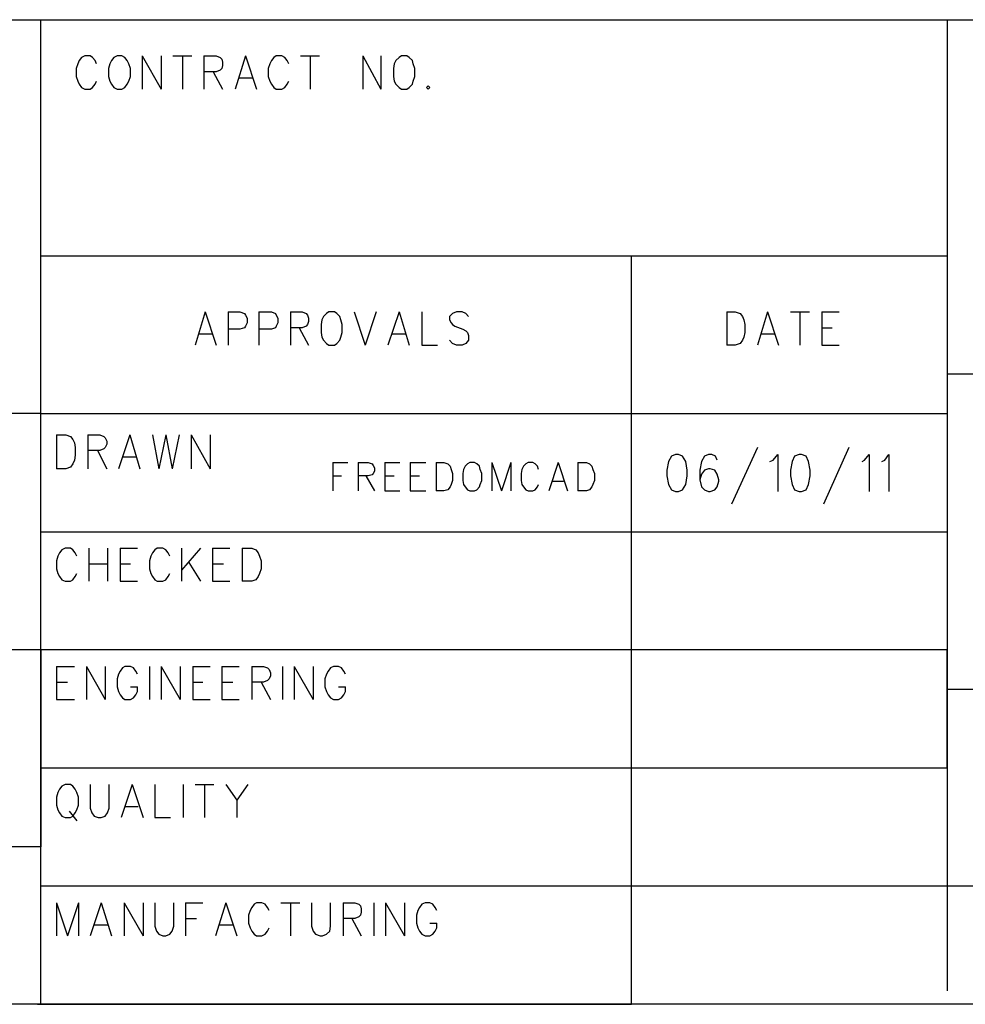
# Model space of a CAD drawing. Extents: x 11.9 to 28.1, y 10.8 to 21.2.
# Tile 3 of 10: x 24.4 to 25.6, y 10.8 to 12. Entities that reach past the tile are written whole.
import ezdxf

# ---------------------------------------------------------------- set-up
doc = ezdxf.new("R2010")
doc.units = 0
doc.layers.add('ASSYDWGBOT_pho', color=1, linetype='CONTINUOUS')

msp = doc.modelspace()

# ---------------------------------------------------------------- linework, layer by layer
at = {"layer": 'ASSYDWGBOT_pho'}
for points in [[(23.389, 12.049), (28.093, 12.049)], [(24.442, 10.799), (24.442, 12.049)], [(25.593, 12.049), (25.593, 10.816)], [(24.494, 12.001), (24.491, 11.997)], [(24.498, 12.003), (24.494, 12.001)], [(24.505, 12.003), (24.498, 12.003)], [(24.508, 12.001), (24.505, 12.003)], [(24.511, 11.997), (24.508, 12.001)], [(24.535, 12.001), (24.532, 11.997)], [(24.539, 12.003), (24.535, 12.001)], [(24.545, 12.003), (24.539, 12.003)], [(24.549, 12.001), (24.545, 12.003)], [(24.552, 11.997), (24.549, 12.001)], [(24.571, 12.003), (24.571, 11.961)], [(24.571, 12.003), (24.595, 11.961)], [(24.595, 12.003), (24.595, 11.961)], [(24.61, 12.003), (24.634, 12.003)], [(24.622, 12.003), (24.622, 11.961)], [(24.649, 12.003), (24.649, 11.961)], [(24.649, 12.003), (24.665, 12.003)], [(24.665, 12.003), (24.67, 12.001)], [(24.67, 12.001), (24.672, 11.999)], [(24.702, 12.003), (24.689, 11.961)], [(24.702, 12.003), (24.716, 11.961)], [(24.738, 12.001), (24.735, 11.997)], [(24.741, 12.003), (24.738, 12.001)], [(24.748, 12.003), (24.741, 12.003)], [(24.752, 12.001), (24.748, 12.003)], [(24.755, 11.997), (24.752, 12.001)], [(24.772, 12.003), (24.796, 12.003)], [(24.784, 12.003), (24.784, 11.961)], [(24.851, 12.003), (24.851, 11.961)], [(24.851, 12.003), (24.874, 11.961)], [(24.874, 12.003), (24.874, 11.961)], [(24.897, 12.001), (24.893, 11.997)], [(24.9, 12.003), (24.897, 12.001)], [(24.907, 12.003), (24.9, 12.003)], [(24.91, 12.001), (24.907, 12.003)], [(24.914, 11.997), (24.91, 12.001)], [(24.489, 11.993), (24.487, 11.987)], [(24.491, 11.997), (24.489, 11.993)], [(24.513, 11.993), (24.511, 11.997)], [(24.53, 11.993), (24.528, 11.987)], [(24.532, 11.997), (24.53, 11.993)], [(24.554, 11.993), (24.552, 11.997)], [(24.556, 11.987), (24.554, 11.993)], [(24.672, 11.999), (24.673, 11.995)], [(24.673, 11.991), (24.672, 11.987)], [(24.673, 11.995), (24.673, 11.991)], [(24.733, 11.993), (24.731, 11.987)], [(24.735, 11.997), (24.733, 11.993)], [(24.757, 11.993), (24.755, 11.997)], [(24.891, 11.993), (24.89, 11.987)], [(24.893, 11.997), (24.891, 11.993)], [(24.915, 11.993), (24.914, 11.997)], [(24.917, 11.987), (24.915, 11.993)], [(24.487, 11.987), (24.487, 11.977)], [(24.487, 11.977), (24.489, 11.971)], [(24.528, 11.987), (24.528, 11.977)], [(24.528, 11.977), (24.53, 11.971)], [(24.554, 11.971), (24.556, 11.977)], [(24.556, 11.977), (24.556, 11.987)], [(24.665, 11.983), (24.649, 11.983)], [(24.661, 11.983), (24.673, 11.961)], [(24.67, 11.985), (24.665, 11.983)], [(24.672, 11.987), (24.67, 11.985)], [(24.731, 11.987), (24.731, 11.977)], [(24.731, 11.977), (24.733, 11.971)], [(24.89, 11.987), (24.89, 11.977)], [(24.89, 11.977), (24.891, 11.971)], [(24.915, 11.971), (24.917, 11.977)], [(24.917, 11.977), (24.917, 11.987)], [(24.489, 11.971), (24.491, 11.967)], [(24.491, 11.967), (24.494, 11.963)], [(24.494, 11.963), (24.498, 11.961)], [(24.505, 11.961), (24.508, 11.963)], [(24.508, 11.963), (24.511, 11.967)], [(24.511, 11.967), (24.513, 11.971)], [(24.53, 11.971), (24.532, 11.967)], [(24.532, 11.967), (24.535, 11.963)], [(24.535, 11.963), (24.539, 11.961)], [(24.545, 11.961), (24.549, 11.963)], [(24.549, 11.963), (24.552, 11.967)], [(24.552, 11.967), (24.554, 11.971)], [(24.694, 11.975), (24.711, 11.975)], [(24.733, 11.971), (24.735, 11.967)], [(24.735, 11.967), (24.738, 11.963)], [(24.738, 11.963), (24.741, 11.961)], [(24.748, 11.961), (24.752, 11.963)], [(24.752, 11.963), (24.755, 11.967)], [(24.755, 11.967), (24.757, 11.971)], [(24.891, 11.971), (24.893, 11.967)], [(24.893, 11.967), (24.897, 11.963)], [(24.897, 11.963), (24.9, 11.961)], [(24.907, 11.961), (24.91, 11.963)], [(24.91, 11.963), (24.914, 11.967)], [(24.914, 11.967), (24.915, 11.971)], [(24.934, 11.965), (24.932, 11.963)], [(24.932, 11.963), (24.934, 11.961)], [(24.936, 11.963), (24.934, 11.965)], [(24.934, 11.961), (24.936, 11.963)], [(24.498, 11.961), (24.505, 11.961)], [(24.539, 11.961), (24.545, 11.961)], [(24.741, 11.961), (24.748, 11.961)], [(24.9, 11.961), (24.907, 11.961)], [(24.442, 11.749), (25.593, 11.749)], [(25.192, 10.799), (25.192, 11.749)], [(24.651, 11.678), (24.638, 11.636)], [(24.651, 11.678), (24.665, 11.636)], [(24.68, 11.678), (24.68, 11.636)], [(24.68, 11.678), (24.695, 11.678)], [(24.695, 11.678), (24.701, 11.676)], [(24.701, 11.676), (24.702, 11.674)], [(24.719, 11.678), (24.719, 11.636)], [(24.719, 11.678), (24.735, 11.678)], [(24.735, 11.678), (24.74, 11.676)], [(24.74, 11.676), (24.741, 11.674)], [(24.759, 11.678), (24.759, 11.636)], [(24.759, 11.678), (24.774, 11.678)], [(24.774, 11.678), (24.779, 11.676)], [(24.779, 11.676), (24.781, 11.674)], [(24.805, 11.676), (24.801, 11.672)], [(24.808, 11.678), (24.805, 11.676)], [(24.815, 11.678), (24.808, 11.678)], [(24.818, 11.676), (24.815, 11.678)], [(24.822, 11.672), (24.818, 11.676)], [(24.84, 11.678), (24.854, 11.636)], [(24.868, 11.678), (24.854, 11.636)], [(24.897, 11.678), (24.883, 11.636)], [(24.897, 11.678), (24.91, 11.636)], [(24.926, 11.678), (24.926, 11.636)], [(24.965, 11.676), (24.961, 11.672)], [(24.97, 11.678), (24.965, 11.676)], [(24.977, 11.678), (24.97, 11.678)], [(24.982, 11.676), (24.977, 11.678)], [(24.985, 11.672), (24.982, 11.676)], [(25.313, 11.678), (25.313, 11.636)], [(25.313, 11.678), (25.324, 11.678)], [(25.324, 11.678), (25.33, 11.676)], [(25.33, 11.676), (25.333, 11.672)], [(25.365, 11.678), (25.352, 11.636)], [(25.365, 11.678), (25.379, 11.636)], [(25.394, 11.678), (25.418, 11.678)], [(25.406, 11.678), (25.406, 11.636)], [(25.434, 11.678), (25.434, 11.636)], [(25.434, 11.678), (25.456, 11.678)], [(24.702, 11.674), (24.704, 11.67)], [(24.704, 11.664), (24.702, 11.66)], [(24.704, 11.67), (24.704, 11.664)], [(24.741, 11.674), (24.743, 11.67)], [(24.743, 11.664), (24.741, 11.66)], [(24.743, 11.67), (24.743, 11.664)], [(24.781, 11.674), (24.782, 11.67)], [(24.782, 11.666), (24.781, 11.662)], [(24.782, 11.67), (24.782, 11.666)], [(24.799, 11.668), (24.798, 11.662)], [(24.801, 11.672), (24.799, 11.668)], [(24.823, 11.668), (24.822, 11.672)], [(24.825, 11.662), (24.823, 11.668)], [(24.961, 11.672), (24.961, 11.668)], [(24.961, 11.668), (24.963, 11.664)], [(24.963, 11.664), (24.965, 11.662)], [(25.333, 11.672), (25.335, 11.668)], [(25.335, 11.668), (25.336, 11.662)], [(24.643, 11.65), (24.66, 11.65)], [(24.695, 11.656), (24.68, 11.656)], [(24.701, 11.658), (24.695, 11.656)], [(24.702, 11.66), (24.701, 11.658)], [(24.735, 11.656), (24.719, 11.656)], [(24.74, 11.658), (24.735, 11.656)], [(24.741, 11.66), (24.74, 11.658)], [(24.774, 11.658), (24.759, 11.658)], [(24.77, 11.658), (24.782, 11.636)], [(24.779, 11.66), (24.774, 11.658)], [(24.781, 11.662), (24.779, 11.66)], [(24.798, 11.662), (24.798, 11.652)], [(24.798, 11.652), (24.799, 11.646)], [(24.823, 11.646), (24.825, 11.652)], [(24.825, 11.652), (24.825, 11.662)], [(24.888, 11.65), (24.905, 11.65)], [(24.965, 11.662), (24.968, 11.66)], [(24.968, 11.66), (24.978, 11.656)], [(24.978, 11.656), (24.982, 11.654)], [(24.982, 11.654), (24.984, 11.652)], [(24.984, 11.652), (24.985, 11.648)], [(25.336, 11.652), (25.335, 11.646)], [(25.336, 11.662), (25.336, 11.652)], [(25.357, 11.65), (25.374, 11.65)], [(25.434, 11.658), (25.447, 11.658)], [(24.799, 11.646), (24.801, 11.642)], [(24.801, 11.642), (24.805, 11.638)], [(24.805, 11.638), (24.808, 11.636)], [(24.815, 11.636), (24.818, 11.638)], [(24.818, 11.638), (24.822, 11.642)], [(24.822, 11.642), (24.823, 11.646)], [(24.965, 11.638), (24.961, 11.642)], [(24.97, 11.636), (24.965, 11.638)], [(24.982, 11.638), (24.977, 11.636)], [(24.985, 11.642), (24.982, 11.638)], [(24.985, 11.648), (24.985, 11.642)], [(25.33, 11.638), (25.324, 11.636)], [(25.333, 11.642), (25.33, 11.638)], [(25.335, 11.646), (25.333, 11.642)], [(24.808, 11.636), (24.815, 11.636)], [(24.926, 11.636), (24.946, 11.636)], [(24.977, 11.636), (24.97, 11.636)], [(25.324, 11.636), (25.313, 11.636)], [(25.434, 11.636), (25.456, 11.636)], [(28.088, 11.599), (25.593, 11.599)], [(25.593, 11.599), (25.593, 11.199)], [(24.442, 11.549), (23.392, 11.549)], [(24.442, 11.549), (25.593, 11.549)], [(24.462, 11.522), (24.462, 11.479)], [(24.462, 11.522), (24.474, 11.522)], [(24.474, 11.522), (24.48, 11.52)], [(24.48, 11.52), (24.483, 11.516)], [(24.483, 11.516), (24.485, 11.512)], [(24.502, 11.522), (24.502, 11.479)], [(24.502, 11.522), (24.517, 11.522)], [(24.517, 11.522), (24.522, 11.52)], [(24.522, 11.52), (24.524, 11.518)], [(24.524, 11.518), (24.526, 11.514)], [(24.526, 11.514), (24.526, 11.51)], [(24.555, 11.522), (24.541, 11.479)], [(24.555, 11.522), (24.568, 11.479)], [(24.584, 11.522), (24.592, 11.479)], [(24.601, 11.522), (24.592, 11.479)], [(24.601, 11.522), (24.609, 11.479)], [(24.618, 11.522), (24.609, 11.479)], [(24.633, 11.522), (24.633, 11.479)], [(24.633, 11.522), (24.657, 11.479)], [(24.657, 11.522), (24.657, 11.479)], [(24.485, 11.512), (24.486, 11.506)], [(24.486, 11.506), (24.486, 11.496)], [(24.517, 11.502), (24.502, 11.502)], [(24.514, 11.502), (24.526, 11.479)], [(24.522, 11.504), (24.517, 11.502)], [(24.524, 11.506), (24.522, 11.504)], [(24.526, 11.51), (24.524, 11.506)], [(25.352, 11.506), (25.319, 11.434)], [(25.468, 11.506), (25.436, 11.434)], [(24.485, 11.49), (24.483, 11.485)], [(24.486, 11.496), (24.485, 11.49)], [(24.546, 11.494), (24.563, 11.494)], [(25.239, 11.488), (25.237, 11.477)], [(25.243, 11.495), (25.239, 11.488)], [(25.248, 11.497), (25.243, 11.495)], [(25.252, 11.497), (25.248, 11.497)], [(25.257, 11.495), (25.252, 11.497)], [(25.261, 11.488), (25.257, 11.495)], [(25.263, 11.477), (25.261, 11.488)], [(25.281, 11.488), (25.279, 11.477)], [(25.285, 11.495), (25.281, 11.488)], [(25.29, 11.497), (25.285, 11.495)], [(25.294, 11.497), (25.29, 11.497)], [(25.299, 11.495), (25.294, 11.497)], [(25.301, 11.49), (25.299, 11.495)], [(25.368, 11.488), (25.372, 11.49)], [(25.372, 11.49), (25.378, 11.497)], [(25.378, 11.497), (25.378, 11.45)], [(25.396, 11.488), (25.394, 11.477)], [(25.399, 11.495), (25.396, 11.488)], [(25.405, 11.497), (25.399, 11.495)], [(25.408, 11.497), (25.405, 11.497)], [(25.414, 11.495), (25.408, 11.497)], [(25.417, 11.488), (25.414, 11.495)], [(25.419, 11.477), (25.417, 11.488)], [(25.485, 11.488), (25.488, 11.49)], [(25.488, 11.49), (25.494, 11.497)], [(25.494, 11.497), (25.494, 11.45)], [(25.51, 11.488), (25.514, 11.49)], [(25.514, 11.49), (25.519, 11.497)], [(25.519, 11.497), (25.519, 11.45)], [(24.474, 11.479), (24.462, 11.479)], [(24.48, 11.481), (24.474, 11.479)], [(24.483, 11.485), (24.48, 11.481)], [(24.813, 11.487), (24.813, 11.451)], [(24.813, 11.487), (24.832, 11.487)], [(24.845, 11.487), (24.845, 11.451)], [(24.845, 11.487), (24.858, 11.487)], [(24.858, 11.487), (24.863, 11.485)], [(24.863, 11.485), (24.864, 11.483)], [(24.864, 11.483), (24.866, 11.48)], [(24.866, 11.476), (24.864, 11.473)], [(24.866, 11.48), (24.866, 11.476)], [(24.879, 11.487), (24.879, 11.451)], [(24.879, 11.487), (24.898, 11.487)], [(24.911, 11.487), (24.911, 11.451)], [(24.911, 11.487), (24.931, 11.487)], [(24.944, 11.487), (24.944, 11.451)], [(24.944, 11.487), (24.954, 11.487)], [(24.954, 11.487), (24.959, 11.485)], [(24.959, 11.485), (24.962, 11.482)], [(24.962, 11.482), (24.963, 11.478)], [(24.963, 11.478), (24.965, 11.473)], [(24.979, 11.478), (24.978, 11.473)], [(24.981, 11.482), (24.979, 11.478)], [(24.984, 11.485), (24.981, 11.482)], [(24.987, 11.487), (24.984, 11.485)], [(24.993, 11.487), (24.987, 11.487)], [(24.996, 11.485), (24.993, 11.487)], [(24.999, 11.482), (24.996, 11.485)], [(25, 11.478), (24.999, 11.482)], [(25.002, 11.473), (25, 11.478)], [(25.015, 11.487), (25.015, 11.451)], [(25.015, 11.487), (25.027, 11.451)], [(25.039, 11.487), (25.027, 11.451)], [(25.039, 11.487), (25.039, 11.451)], [(25.053, 11.478), (25.052, 11.473)], [(25.055, 11.482), (25.053, 11.478)], [(25.058, 11.485), (25.055, 11.482)], [(25.061, 11.487), (25.058, 11.485)], [(25.067, 11.487), (25.061, 11.487)], [(25.07, 11.485), (25.067, 11.487)], [(25.073, 11.482), (25.07, 11.485)], [(25.074, 11.478), (25.073, 11.482)], [(25.099, 11.487), (25.087, 11.451)], [(25.099, 11.487), (25.111, 11.451)], [(25.124, 11.487), (25.124, 11.451)], [(25.124, 11.487), (25.135, 11.487)], [(25.135, 11.487), (25.139, 11.485)], [(25.139, 11.485), (25.142, 11.482)], [(25.142, 11.482), (25.143, 11.478)], [(25.143, 11.478), (25.145, 11.473)], [(25.237, 11.477), (25.237, 11.47)], [(25.263, 11.47), (25.263, 11.477)], [(25.279, 11.477), (25.279, 11.465)], [(25.285, 11.477), (25.281, 11.472)], [(25.29, 11.479), (25.285, 11.477)], [(25.292, 11.479), (25.29, 11.479)], [(25.298, 11.477), (25.292, 11.479)], [(25.301, 11.472), (25.298, 11.477)], [(25.394, 11.477), (25.394, 11.47)], [(25.419, 11.47), (25.419, 11.477)], [(24.813, 11.47), (24.824, 11.47)], [(24.858, 11.47), (24.845, 11.47)], [(24.855, 11.47), (24.866, 11.451)], [(24.863, 11.471), (24.858, 11.47)], [(24.864, 11.473), (24.863, 11.471)], [(24.879, 11.47), (24.891, 11.47)], [(24.911, 11.47), (24.923, 11.47)], [(24.965, 11.464), (24.963, 11.459)], [(24.965, 11.473), (24.965, 11.464)], [(24.978, 11.473), (24.978, 11.464)], [(24.978, 11.464), (24.979, 11.459)], [(25, 11.459), (25.002, 11.464)], [(25.002, 11.464), (25.002, 11.473)], [(25.052, 11.473), (25.052, 11.464)], [(25.052, 11.464), (25.053, 11.459)], [(25.092, 11.463), (25.106, 11.463)], [(25.145, 11.464), (25.143, 11.459)], [(25.145, 11.473), (25.145, 11.464)], [(25.237, 11.47), (25.239, 11.459)], [(25.261, 11.459), (25.263, 11.47)], [(25.281, 11.472), (25.279, 11.465)], [(25.279, 11.465), (25.281, 11.456)], [(25.303, 11.465), (25.301, 11.472)], [(25.301, 11.456), (25.303, 11.463)], [(25.303, 11.463), (25.303, 11.465)], [(25.394, 11.47), (25.396, 11.459)], [(25.417, 11.459), (25.419, 11.47)], [(24.879, 11.451), (24.898, 11.451)], [(24.911, 11.451), (24.931, 11.451)], [(24.954, 11.451), (24.944, 11.451)], [(24.959, 11.452), (24.954, 11.451)], [(24.962, 11.456), (24.959, 11.452)], [(24.963, 11.459), (24.962, 11.456)], [(24.979, 11.459), (24.981, 11.456)], [(24.981, 11.456), (24.984, 11.452)], [(24.984, 11.452), (24.987, 11.451)], [(24.987, 11.451), (24.993, 11.451)], [(24.993, 11.451), (24.996, 11.452)], [(24.996, 11.452), (24.999, 11.456)], [(24.999, 11.456), (25, 11.459)], [(25.053, 11.459), (25.055, 11.456)], [(25.055, 11.456), (25.058, 11.452)], [(25.058, 11.452), (25.061, 11.451)], [(25.061, 11.451), (25.067, 11.451)], [(25.067, 11.451), (25.07, 11.452)], [(25.07, 11.452), (25.073, 11.456)], [(25.073, 11.456), (25.074, 11.459)], [(25.135, 11.451), (25.124, 11.451)], [(25.139, 11.452), (25.135, 11.451)], [(25.142, 11.456), (25.139, 11.452)], [(25.143, 11.459), (25.142, 11.456)], [(25.239, 11.459), (25.243, 11.452)], [(25.243, 11.452), (25.248, 11.45)], [(25.252, 11.45), (25.257, 11.452)], [(25.257, 11.452), (25.261, 11.459)], [(25.281, 11.456), (25.285, 11.452)], [(25.285, 11.452), (25.29, 11.45)], [(25.292, 11.45), (25.298, 11.452)], [(25.298, 11.452), (25.301, 11.456)], [(25.396, 11.459), (25.399, 11.452)], [(25.399, 11.452), (25.405, 11.45)], [(25.408, 11.45), (25.414, 11.452)], [(25.414, 11.452), (25.417, 11.459)], [(25.248, 11.45), (25.252, 11.45)], [(25.29, 11.45), (25.292, 11.45)], [(25.405, 11.45), (25.408, 11.45)], [(24.442, 11.399), (25.593, 11.399)], [(24.469, 11.376), (24.466, 11.372)], [(24.473, 11.378), (24.469, 11.376)], [(24.48, 11.378), (24.473, 11.378)], [(24.483, 11.376), (24.48, 11.378)], [(24.486, 11.372), (24.483, 11.376)], [(24.503, 11.378), (24.503, 11.336)], [(24.527, 11.378), (24.527, 11.336)], [(24.543, 11.378), (24.543, 11.336)], [(24.543, 11.378), (24.565, 11.378)], [(24.587, 11.376), (24.584, 11.372)], [(24.59, 11.378), (24.587, 11.376)], [(24.597, 11.378), (24.59, 11.378)], [(24.601, 11.376), (24.597, 11.378)], [(24.604, 11.372), (24.601, 11.376)], [(24.621, 11.378), (24.621, 11.336)], [(24.645, 11.378), (24.621, 11.35)], [(24.66, 11.378), (24.66, 11.336)], [(24.66, 11.378), (24.682, 11.378)], [(24.698, 11.378), (24.698, 11.336)], [(24.698, 11.378), (24.71, 11.378)], [(24.71, 11.378), (24.715, 11.376)], [(24.715, 11.376), (24.718, 11.372)], [(24.464, 11.368), (24.462, 11.362)], [(24.466, 11.372), (24.464, 11.368)], [(24.488, 11.368), (24.486, 11.372)], [(24.582, 11.368), (24.58, 11.362)], [(24.584, 11.372), (24.582, 11.368)], [(24.606, 11.368), (24.604, 11.372)], [(24.718, 11.372), (24.72, 11.368)], [(24.72, 11.368), (24.722, 11.362)], [(24.462, 11.362), (24.462, 11.352)], [(24.462, 11.352), (24.464, 11.346)], [(24.503, 11.358), (24.527, 11.358)], [(24.543, 11.358), (24.556, 11.358)], [(24.58, 11.362), (24.58, 11.352)], [(24.58, 11.352), (24.582, 11.346)], [(24.63, 11.36), (24.645, 11.336)], [(24.66, 11.358), (24.674, 11.358)], [(24.722, 11.352), (24.72, 11.346)], [(24.722, 11.362), (24.722, 11.352)], [(24.464, 11.346), (24.466, 11.342)], [(24.466, 11.342), (24.469, 11.338)], [(24.469, 11.338), (24.473, 11.336)], [(24.48, 11.336), (24.483, 11.338)], [(24.483, 11.338), (24.486, 11.342)], [(24.486, 11.342), (24.488, 11.346)], [(24.582, 11.346), (24.584, 11.342)], [(24.584, 11.342), (24.587, 11.338)], [(24.587, 11.338), (24.59, 11.336)], [(24.597, 11.336), (24.601, 11.338)], [(24.601, 11.338), (24.604, 11.342)], [(24.604, 11.342), (24.606, 11.346)], [(24.715, 11.338), (24.71, 11.336)], [(24.718, 11.342), (24.715, 11.338)], [(24.72, 11.346), (24.718, 11.342)], [(24.473, 11.336), (24.48, 11.336)], [(24.543, 11.336), (24.565, 11.336)], [(24.59, 11.336), (24.597, 11.336)], [(24.66, 11.336), (24.682, 11.336)], [(24.71, 11.336), (24.698, 11.336)], [(24.442, 11.249), (23.392, 11.249)], [(25.593, 11.249), (24.442, 11.249)], [(24.442, 11.249), (24.442, 10.999)], [(25.593, 11.099), (25.593, 11.249)], [(24.462, 11.228), (24.462, 11.186)], [(24.462, 11.228), (24.485, 11.228)], [(24.5, 11.228), (24.5, 11.186)], [(24.5, 11.228), (24.524, 11.186)], [(24.524, 11.228), (24.524, 11.186)], [(24.546, 11.226), (24.543, 11.222)], [(24.549, 11.228), (24.546, 11.226)], [(24.556, 11.228), (24.549, 11.228)], [(24.56, 11.226), (24.556, 11.228)], [(24.563, 11.222), (24.56, 11.226)], [(24.58, 11.228), (24.58, 11.186)], [(24.595, 11.228), (24.595, 11.186)], [(24.595, 11.228), (24.619, 11.186)], [(24.619, 11.228), (24.619, 11.186)], [(24.635, 11.228), (24.635, 11.186)], [(24.635, 11.228), (24.657, 11.228)], [(24.672, 11.228), (24.672, 11.186)], [(24.672, 11.228), (24.694, 11.228)], [(24.71, 11.228), (24.71, 11.186)], [(24.71, 11.228), (24.725, 11.228)], [(24.725, 11.228), (24.73, 11.226)], [(24.73, 11.226), (24.732, 11.224)], [(24.749, 11.228), (24.749, 11.186)], [(24.764, 11.228), (24.764, 11.186)], [(24.764, 11.228), (24.788, 11.186)], [(24.788, 11.228), (24.788, 11.186)], [(24.81, 11.226), (24.807, 11.222)], [(24.814, 11.228), (24.81, 11.226)], [(24.82, 11.228), (24.814, 11.228)], [(24.824, 11.226), (24.82, 11.228)], [(24.827, 11.222), (24.824, 11.226)], [(24.541, 11.218), (24.539, 11.212)], [(24.543, 11.222), (24.541, 11.218)], [(24.565, 11.218), (24.563, 11.222)], [(24.732, 11.224), (24.734, 11.22)], [(24.734, 11.216), (24.732, 11.212)], [(24.734, 11.22), (24.734, 11.216)], [(24.805, 11.218), (24.803, 11.212)], [(24.807, 11.222), (24.805, 11.218)], [(24.829, 11.218), (24.827, 11.222)], [(24.462, 11.208), (24.476, 11.208)], [(24.539, 11.212), (24.539, 11.202)], [(24.539, 11.202), (24.541, 11.196)], [(24.556, 11.202), (24.565, 11.202)], [(24.565, 11.196), (24.565, 11.202)], [(24.635, 11.208), (24.648, 11.208)], [(24.672, 11.208), (24.686, 11.208)], [(24.725, 11.208), (24.71, 11.208)], [(24.722, 11.208), (24.734, 11.186)], [(24.73, 11.21), (24.725, 11.208)], [(24.732, 11.212), (24.73, 11.21)], [(24.803, 11.212), (24.803, 11.202)], [(24.803, 11.202), (24.805, 11.196)], [(24.82, 11.202), (24.829, 11.202)], [(24.829, 11.196), (24.829, 11.202)], [(24.541, 11.196), (24.543, 11.192)], [(24.543, 11.192), (24.546, 11.188)], [(24.546, 11.188), (24.549, 11.186)], [(24.556, 11.186), (24.56, 11.188)], [(24.56, 11.188), (24.563, 11.192)], [(24.563, 11.192), (24.565, 11.196)], [(24.805, 11.196), (24.807, 11.192)], [(24.807, 11.192), (24.81, 11.188)], [(24.81, 11.188), (24.814, 11.186)], [(24.82, 11.186), (24.824, 11.188)], [(24.824, 11.188), (24.827, 11.192)], [(24.827, 11.192), (24.829, 11.196)], [(25.593, 11.199), (28.093, 11.199)], [(24.462, 11.186), (24.485, 11.186)], [(24.549, 11.186), (24.556, 11.186)], [(24.635, 11.186), (24.657, 11.186)], [(24.672, 11.186), (24.694, 11.186)], [(24.814, 11.186), (24.82, 11.186)], [(24.442, 10.949), (24.442, 11.099)], [(24.442, 11.099), (25.593, 11.099)], [(24.469, 11.076), (24.466, 11.072)], [(24.473, 11.078), (24.469, 11.076)], [(24.48, 11.078), (24.473, 11.078)], [(24.483, 11.076), (24.48, 11.078)], [(24.486, 11.072), (24.483, 11.076)], [(24.505, 11.078), (24.505, 11.048)], [(24.529, 11.048), (24.529, 11.078)], [(24.558, 11.078), (24.544, 11.036)], [(24.558, 11.078), (24.572, 11.036)], [(24.587, 11.078), (24.587, 11.036)], [(24.623, 11.078), (24.623, 11.036)], [(24.638, 11.078), (24.662, 11.078)], [(24.65, 11.078), (24.65, 11.036)], [(24.677, 11.078), (24.691, 11.058)], [(24.705, 11.078), (24.691, 11.058)], [(24.464, 11.068), (24.462, 11.062)], [(24.466, 11.072), (24.464, 11.068)], [(24.488, 11.068), (24.486, 11.072)], [(24.49, 11.062), (24.488, 11.068)], [(24.462, 11.062), (24.462, 11.052)], [(24.462, 11.052), (24.464, 11.046)], [(24.488, 11.046), (24.49, 11.052)], [(24.49, 11.052), (24.49, 11.062)], [(24.549, 11.05), (24.566, 11.05)], [(24.691, 11.058), (24.691, 11.036)], [(24.464, 11.046), (24.466, 11.042)], [(24.466, 11.042), (24.469, 11.038)], [(24.469, 11.038), (24.473, 11.036)], [(24.478, 11.044), (24.488, 11.032)], [(24.48, 11.036), (24.483, 11.038)], [(24.483, 11.038), (24.486, 11.042)], [(24.486, 11.042), (24.488, 11.046)], [(24.505, 11.048), (24.507, 11.042)], [(24.507, 11.042), (24.51, 11.038)], [(24.51, 11.038), (24.515, 11.036)], [(24.519, 11.036), (24.524, 11.038)], [(24.524, 11.038), (24.527, 11.042)], [(24.527, 11.042), (24.529, 11.048)], [(24.473, 11.036), (24.48, 11.036)], [(24.515, 11.036), (24.519, 11.036)], [(24.587, 11.036), (24.607, 11.036)], [(24.442, 10.999), (23.389, 10.999)], [(28.093, 10.949), (24.442, 10.949)], [(24.462, 10.928), (24.462, 10.886)], [(24.462, 10.928), (24.476, 10.886)], [(24.49, 10.928), (24.476, 10.886)], [(24.49, 10.928), (24.49, 10.886)], [(24.519, 10.928), (24.505, 10.886)], [(24.519, 10.928), (24.532, 10.886)], [(24.548, 10.928), (24.548, 10.886)], [(24.548, 10.928), (24.572, 10.886)], [(24.572, 10.928), (24.572, 10.886)], [(24.587, 10.928), (24.587, 10.898)], [(24.611, 10.898), (24.611, 10.928)], [(24.626, 10.928), (24.626, 10.886)], [(24.626, 10.928), (24.648, 10.928)], [(24.677, 10.928), (24.664, 10.886)], [(24.677, 10.928), (24.691, 10.886)], [(24.713, 10.926), (24.71, 10.922)], [(24.716, 10.928), (24.713, 10.926)], [(24.723, 10.928), (24.716, 10.928)], [(24.727, 10.926), (24.723, 10.928)], [(24.73, 10.922), (24.727, 10.926)], [(24.747, 10.928), (24.771, 10.928)], [(24.759, 10.928), (24.759, 10.886)], [(24.786, 10.928), (24.786, 10.898)], [(24.81, 10.898), (24.81, 10.928)], [(24.826, 10.928), (24.826, 10.886)], [(24.826, 10.928), (24.841, 10.928)], [(24.841, 10.928), (24.846, 10.926)], [(24.846, 10.926), (24.848, 10.924)], [(24.865, 10.928), (24.865, 10.886)], [(24.88, 10.928), (24.88, 10.886)], [(24.88, 10.928), (24.904, 10.886)], [(24.904, 10.928), (24.904, 10.886)], [(24.926, 10.926), (24.923, 10.922)], [(24.93, 10.928), (24.926, 10.926)], [(24.936, 10.928), (24.93, 10.928)], [(24.94, 10.926), (24.936, 10.928)], [(24.943, 10.922), (24.94, 10.926)], [(24.708, 10.918), (24.706, 10.912)], [(24.71, 10.922), (24.708, 10.918)], [(24.732, 10.918), (24.73, 10.922)], [(24.848, 10.924), (24.849, 10.92)], [(24.849, 10.916), (24.848, 10.912)], [(24.849, 10.92), (24.849, 10.916)], [(24.921, 10.918), (24.919, 10.912)], [(24.923, 10.922), (24.921, 10.918)], [(24.945, 10.918), (24.943, 10.922)], [(24.51, 10.9), (24.527, 10.9)], [(24.626, 10.908), (24.64, 10.908)], [(24.669, 10.9), (24.686, 10.9)], [(24.706, 10.912), (24.706, 10.902)], [(24.706, 10.902), (24.708, 10.896)], [(24.841, 10.908), (24.826, 10.908)], [(24.837, 10.908), (24.849, 10.886)], [(24.846, 10.91), (24.841, 10.908)], [(24.848, 10.912), (24.846, 10.91)], [(24.919, 10.912), (24.919, 10.902)], [(24.919, 10.902), (24.921, 10.896)], [(24.936, 10.902), (24.945, 10.902)], [(24.945, 10.896), (24.945, 10.902)], [(24.587, 10.898), (24.589, 10.892)], [(24.589, 10.892), (24.592, 10.888)], [(24.592, 10.888), (24.597, 10.886)], [(24.601, 10.886), (24.606, 10.888)], [(24.606, 10.888), (24.609, 10.892)], [(24.609, 10.892), (24.611, 10.898)], [(24.708, 10.896), (24.71, 10.892)], [(24.71, 10.892), (24.713, 10.888)], [(24.713, 10.888), (24.716, 10.886)], [(24.723, 10.886), (24.727, 10.888)], [(24.727, 10.888), (24.73, 10.892)], [(24.73, 10.892), (24.732, 10.896)], [(24.786, 10.898), (24.788, 10.892)], [(24.788, 10.892), (24.791, 10.888)], [(24.791, 10.888), (24.797, 10.886)], [(24.8, 10.886), (24.805, 10.888)], [(24.805, 10.888), (24.809, 10.892)], [(24.809, 10.892), (24.81, 10.898)], [(24.921, 10.896), (24.923, 10.892)], [(24.923, 10.892), (24.926, 10.888)], [(24.926, 10.888), (24.93, 10.886)], [(24.936, 10.886), (24.94, 10.888)], [(24.94, 10.888), (24.943, 10.892)], [(24.943, 10.892), (24.945, 10.896)], [(24.597, 10.886), (24.601, 10.886)], [(24.716, 10.886), (24.723, 10.886)], [(24.797, 10.886), (24.8, 10.886)], [(24.93, 10.886), (24.936, 10.886)], [(28.093, 10.799), (11.892, 10.799)], [(28.088, 10.799), (23.389, 10.799)], [(24.438, 10.799), (25.192, 10.799)]]:
    msp.add_lwpolyline(points, dxfattribs=at)

doc.saveas('drawing.dxf')
